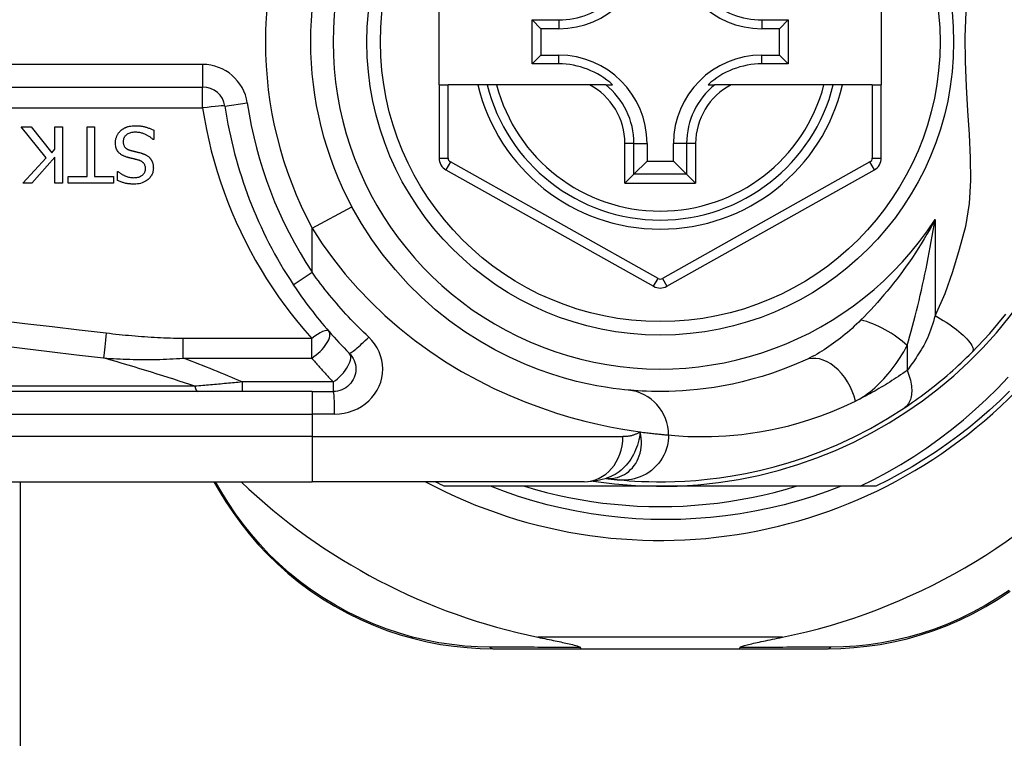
# Model space of a CAD drawing. Header units: inches. Extents: x 3.4 to 95.3, y 5.8 to 50.1.
# Tile 12 of 83: x 4.231 to 5.089, y 22.011 to 22.638. Entities that reach past the tile are written whole.
import ezdxf

# ---------------------------------------------------------------- set-up
doc = ezdxf.new("R2010")
doc.units = ezdxf.units.IN
doc.header["$MEASUREMENT"] = 0
doc.layers.add('Visible Edges(ANSI)', color=7, linetype='Continuous', lineweight=25)
doc.layers.add('Visible Tangent Edges(ANSI)', color=7, linetype='Continuous', lineweight=25)

msp = doc.modelspace()

# ---------------------------------------------------------------- linework, layer by layer
at = {"layer": 'Visible Edges(ANSI)'}
for p, q in [((4.59633, 22.58125), (4.59633, 22.65606)), ((4.98215, 22.65606), (4.98215, 22.58125)), ((4.67766, 22.59951), (4.67766, 22.6378)), ((4.67766, 22.6378), (4.68524, 22.63022)), ((4.67766, 22.6378), (4.70074, 22.6378)), ((4.87791, 22.6378), (4.90099, 22.6378)), ((4.90099, 22.6378), (4.89341, 22.63022)), ((4.90099, 22.6378), (4.90099, 22.59951)), ((4.68524, 22.63022), (4.68524, 22.60709)), ((4.70074, 22.63022), (4.68524, 22.63022)), ((4.89341, 22.63022), (4.87791, 22.63022)), ((4.89341, 22.60709), (4.89341, 22.63022)), ((4.67766, 22.59951), (4.68524, 22.60709)), ((4.68524, 22.60709), (4.70074, 22.60709)), ((4.87791, 22.60709), (4.89341, 22.60709)), ((4.90099, 22.59951), (4.89341, 22.60709)), ((4.70074, 22.59951), (4.67766, 22.59951)), ((4.90099, 22.59951), (4.87791, 22.59951)), ((4.59633, 22.58125), (4.59633, 22.51731)), ((4.59633, 22.58125), (4.6042, 22.58125)), ((4.63028, 22.58125), (4.6042, 22.58125)), ((4.63838, 22.58125), (4.63028, 22.58125)), ((4.6465, 22.58125), (4.63838, 22.58125)), ((4.72748, 22.58125), (4.6465, 22.58125)), ((4.74176, 22.58125), (4.72748, 22.58125)), ((4.74176, 22.58125), (4.74767, 22.58125)), ((4.83098, 22.58125), (4.83689, 22.58125)), ((4.85117, 22.58125), (4.83689, 22.58125)), ((4.93215, 22.58125), (4.85117, 22.58125)), ((4.94027, 22.58125), (4.93215, 22.58125)), ((4.94837, 22.58125), (4.94027, 22.58125)), ((4.97428, 22.58125), (4.94837, 22.58125)), ((4.97428, 22.58125), (4.98215, 22.58125)), ((4.98215, 22.5173), (4.98215, 22.58125)), ((3.73814, 22.5793), (4.39012, 22.5793)), ((4.25352, 22.51738), (4.23194, 22.54462)), ((4.23194, 22.54462), (4.24044, 22.54462)), ((4.24044, 22.54462), (4.25843, 22.52173)), ((4.2613, 22.54462), (4.26784, 22.54462)), ((4.2613, 22.52496), (4.2613, 22.54462)), ((4.26784, 22.54462), (4.26784, 22.49541)), ((4.28933, 22.50123), (4.28933, 22.54462)), ((4.28933, 22.54462), (4.29587, 22.54462)), ((4.29587, 22.54462), (4.29587, 22.50123)), ((4.34748, 22.54167), (4.34748, 22.53345)), ((4.34748, 22.53345), (4.347, 22.53345)), ((4.77776, 22.53007), (4.77776, 22.51457)), ((4.80089, 22.51457), (4.80089, 22.53007)), ((4.25843, 22.52173), (4.2613, 22.52496)), ((4.23314, 22.49541), (4.25352, 22.51738)), ((4.2613, 22.51802), (4.24112, 22.49541)), ((4.2613, 22.49541), (4.2613, 22.51802)), ((4.76633, 22.50314), (4.77776, 22.51457)), ((4.77776, 22.51457), (4.80089, 22.51457)), ((4.81232, 22.50314), (4.80089, 22.51457)), ((4.31593, 22.49772), (4.31593, 22.50554)), ((4.31593, 22.50554), (4.31641, 22.50554)), ((4.60236, 22.507), (4.78354, 22.40536)), ((4.7951, 22.40537), (4.97612, 22.507)), ((4.24112, 22.49541), (4.23314, 22.49541)), ((4.26784, 22.49541), (4.2613, 22.49541)), ((4.27282, 22.49541), (4.27282, 22.50123)), ((4.27282, 22.50123), (4.28933, 22.50123)), ((4.31238, 22.49541), (4.27282, 22.49541)), ((4.29587, 22.50123), (4.31238, 22.50123)), ((4.31238, 22.50123), (4.31238, 22.49541)), ((4.76633, 22.50314), (4.75849, 22.4953)), ((4.82016, 22.4953), (4.81232, 22.50314)), ((4.48563, 22.31354), (3.83657, 22.31354)), ((4.48563, 22.31354), (4.50406, 22.31354)), ((4.74202, 22.23772), (4.74207, 22.23772)), ((3.83657, 22.2348), (4.48563, 22.2348)), ((4.23104, 22.2348), (4.23104, 19.18706)), ((4.4, 22.2348), (4.40463, 22.2268)), ((4.72289, 22.2348), (4.48563, 22.2348)), ((4.78933, 22.23086), (4.60124, 22.23086)), ((4.96362, 22.23086), (4.78933, 22.23086)), ((4.97741, 22.23086), (4.96362, 22.23086)), ((4.64322, 22.08913), (4.72027, 22.08913)), ((4.72027, 22.08913), (4.85838, 22.08913)), ((4.85838, 22.08913), (4.93581, 22.08913))]:
    msp.add_line(p, q, dxfattribs=at)
at = {"layer": 'Visible Edges(ANSI)', "flags": 128}
for points in [[(4.31402, 22.53058), (4.31403, 22.53107), (4.31405, 22.53156), (4.31409, 22.53205), (4.31415, 22.53253), (4.31423, 22.533), (4.31432, 22.53348), (4.31442, 22.53395), (4.31454, 22.53442), (4.31468, 22.53489), (4.31484, 22.53535), (4.315, 22.53581), (4.31519, 22.53627), (4.31538, 22.53671), (4.31559, 22.53715), (4.31582, 22.53759), (4.31606, 22.53801), (4.31631, 22.53842), (4.31658, 22.53883), (4.31686, 22.53922), (4.31716, 22.53961), (4.31747, 22.53998), (4.31779, 22.54034), (4.31813, 22.54069), (4.31849, 22.54103)], [(4.31849, 22.54103), (4.31878, 22.5413), (4.31909, 22.54156), (4.3194, 22.54181), (4.31971, 22.54205), (4.32003, 22.54229), (4.32036, 22.54252), (4.32069, 22.54274), (4.32102, 22.54295), (4.32136, 22.54315), (4.3217, 22.54335), (4.32205, 22.54354), (4.32241, 22.54372), (4.32277, 22.54389), (4.32313, 22.54405), (4.3235, 22.54421), (4.32387, 22.54436), (4.32432, 22.54452), (4.32489, 22.5447), (4.32559, 22.54489), (4.32643, 22.54508), (4.32741, 22.54524), (4.32855, 22.54538), (4.32985, 22.54547), (4.33133, 22.5455)], [(4.33181, 22.53984), (4.33091, 22.53982), (4.33001, 22.53977), (4.32911, 22.53968), (4.32821, 22.53954), (4.32733, 22.53935), (4.32647, 22.5391), (4.32567, 22.5388), (4.32497, 22.53847), (4.32437, 22.53812), (4.32386, 22.53777), (4.32342, 22.53742), (4.32304, 22.53708), (4.32269, 22.53672), (4.32237, 22.53633), (4.32208, 22.53593), (4.32181, 22.5355), (4.32158, 22.53506), (4.32137, 22.53459), (4.3212, 22.53412), (4.32107, 22.53363), (4.32096, 22.53313), (4.32089, 22.53263), (4.32085, 22.53213), (4.32084, 22.53162)], [(4.33133, 22.5455), (4.33202, 22.54549), (4.33272, 22.54548), (4.33342, 22.54545), (4.33413, 22.54541), (4.33484, 22.54536), (4.33555, 22.5453), (4.33626, 22.54522), (4.33697, 22.54513), (4.33767, 22.54501), (4.33837, 22.54489), (4.33905, 22.54474), (4.33973, 22.54457), (4.3404, 22.54439), (4.34106, 22.54419), (4.34172, 22.54398), (4.34237, 22.54376), (4.34302, 22.54353), (4.34367, 22.54329), (4.34432, 22.54305), (4.34496, 22.54279), (4.34559, 22.54252), (4.34623, 22.54225), (4.34686, 22.54196), (4.34748, 22.54167)], [(4.347, 22.53345), (4.34653, 22.53389), (4.34605, 22.5343), (4.34556, 22.53471), (4.34506, 22.53509), (4.34455, 22.53547), (4.34403, 22.53583), (4.34351, 22.53618), (4.34297, 22.53651), (4.34243, 22.53683), (4.34187, 22.53713), (4.34131, 22.53742), (4.34074, 22.5377), (4.34015, 22.53796), (4.33956, 22.53821), (4.33894, 22.53845), (4.33828, 22.53869), (4.33758, 22.53892), (4.33684, 22.53913), (4.33607, 22.53933), (4.33527, 22.5395), (4.33444, 22.53964), (4.33359, 22.53974), (4.33271, 22.53981), (4.33181, 22.53984)], [(4.32379, 22.51818), (4.32326, 22.51835), (4.32274, 22.51853), (4.32222, 22.51873), (4.32171, 22.51894), (4.3212, 22.51916), (4.3207, 22.5194), (4.3202, 22.51966), (4.31972, 22.51993), (4.31925, 22.52023), (4.3188, 22.52054), (4.31836, 22.52086), (4.3179, 22.52124), (4.31742, 22.52168), (4.31692, 22.5222), (4.31642, 22.52281), (4.31593, 22.5235), (4.31546, 22.52429), (4.31506, 22.52513), (4.31473, 22.52599), (4.31446, 22.52688), (4.31426, 22.5278), (4.31412, 22.52872), (4.31404, 22.52965), (4.31402, 22.53058)], [(4.32084, 22.53162), (4.32086, 22.531), (4.32091, 22.53039), (4.321, 22.52978), (4.32114, 22.52917), (4.32132, 22.52859), (4.32155, 22.52803), (4.32181, 22.52754), (4.32208, 22.52712), (4.32236, 22.52676), (4.32262, 22.52646), (4.32287, 22.52621), (4.32313, 22.52597), (4.3234, 22.52575), (4.32369, 22.52554), (4.32398, 22.52535), (4.32428, 22.52516), (4.32459, 22.52499), (4.32491, 22.52483), (4.32523, 22.52469), (4.32556, 22.52455), (4.32589, 22.52442), (4.32622, 22.5243), (4.32656, 22.52419), (4.3269, 22.52408)], [(4.3269, 22.52408), (4.32727, 22.52398), (4.32762, 22.52388), (4.32794, 22.52379), (4.32826, 22.52371), (4.32856, 22.52363), (4.32885, 22.52356), (4.32913, 22.52349), (4.32941, 22.52341), (4.32969, 22.52335), (4.32997, 22.52328), (4.33026, 22.52321), (4.33055, 22.52314), (4.33085, 22.52306), (4.33117, 22.52299), (4.33151, 22.52291), (4.33187, 22.52282), (4.33225, 22.52273), (4.33265, 22.52263), (4.33308, 22.52252), (4.33355, 22.52241), (4.33405, 22.52229), (4.33459, 22.52215), (4.33517, 22.52201), (4.33579, 22.52185)], [(4.33579, 22.52185), (4.33608, 22.52177), (4.33637, 22.52169), (4.33666, 22.52161), (4.33694, 22.52152), (4.33723, 22.52143), (4.33751, 22.52133), (4.3378, 22.52124), (4.33808, 22.52113), (4.33836, 22.52103), (4.33864, 22.52092), (4.33892, 22.52081), (4.33919, 22.5207), (4.33947, 22.52058), (4.33974, 22.52045), (4.34001, 22.52033), (4.34028, 22.52019), (4.34056, 22.52005), (4.34091, 22.51986), (4.34132, 22.51962), (4.34178, 22.51932), (4.34228, 22.51897), (4.34281, 22.51855), (4.34336, 22.51806), (4.34393, 22.5175)], [(4.33388, 22.51559), (4.33342, 22.51571), (4.33297, 22.51583), (4.33252, 22.51595), (4.33207, 22.51606), (4.33162, 22.51617), (4.33118, 22.51628), (4.33074, 22.51639), (4.33031, 22.5165), (4.32988, 22.5166), (4.32945, 22.51671), (4.32902, 22.51681), (4.3286, 22.51691), (4.32818, 22.51702), (4.32776, 22.51712), (4.32735, 22.51722), (4.32694, 22.51732), (4.32653, 22.51743), (4.32613, 22.51753), (4.32573, 22.51763), (4.32534, 22.51774), (4.32494, 22.51785), (4.32456, 22.51796), (4.32417, 22.51807), (4.32379, 22.51818)], [(4.3403, 22.50793), (4.34028, 22.50853), (4.34023, 22.50912), (4.34015, 22.50971), (4.34002, 22.51029), (4.33984, 22.51086), (4.33962, 22.51141), (4.33937, 22.51189), (4.3391, 22.51231), (4.33883, 22.51268), (4.33855, 22.513), (4.33827, 22.51328), (4.33799, 22.51354), (4.3377, 22.51378), (4.33739, 22.51401), (4.33707, 22.51423), (4.33674, 22.51443), (4.33641, 22.51462), (4.33606, 22.51479), (4.33571, 22.51495), (4.33535, 22.5151), (4.33499, 22.51524), (4.33462, 22.51537), (4.33425, 22.51548), (4.33388, 22.51559)], [(4.34393, 22.5175), (4.34413, 22.51728), (4.34432, 22.51705), (4.34451, 22.51682), (4.34469, 22.51659), (4.34487, 22.51635), (4.34504, 22.5161), (4.3452, 22.51585), (4.34535, 22.5156), (4.3455, 22.51535), (4.34564, 22.51509), (4.34578, 22.51482), (4.34591, 22.51456), (4.34603, 22.51429), (4.34615, 22.51401), (4.34626, 22.51373), (4.34637, 22.51343), (4.3465, 22.51306), (4.34662, 22.51263), (4.34675, 22.51213), (4.34687, 22.51157), (4.34697, 22.51094), (4.34705, 22.51023), (4.3471, 22.50946), (4.34712, 22.50861)], [(4.31641, 22.50554), (4.31677, 22.50522), (4.31715, 22.50491), (4.31753, 22.5046), (4.31792, 22.50431), (4.31832, 22.50403), (4.31872, 22.50376), (4.31913, 22.5035), (4.31955, 22.50325), (4.31998, 22.503), (4.3204, 22.50277), (4.32084, 22.50254), (4.32127, 22.50232), (4.32171, 22.50211), (4.32215, 22.50191), (4.32265, 22.5017), (4.32323, 22.50146), (4.3239, 22.50122), (4.32465, 22.50098), (4.32549, 22.50075), (4.3264, 22.50055), (4.32732, 22.50039), (4.32825, 22.50028), (4.32919, 22.50022), (4.33013, 22.50019)], [(4.33013, 22.50019), (4.33098, 22.50021), (4.33184, 22.50028), (4.33268, 22.50038), (4.33352, 22.50054), (4.33435, 22.50076), (4.33515, 22.50103), (4.3359, 22.50136), (4.33656, 22.5017), (4.33712, 22.50206), (4.33761, 22.50242), (4.33801, 22.50276), (4.33835, 22.50308), (4.33866, 22.5034), (4.33894, 22.50375), (4.3392, 22.50411), (4.33943, 22.50449), (4.33964, 22.50488), (4.33982, 22.50529), (4.33997, 22.50572), (4.34009, 22.50615), (4.34019, 22.50659), (4.34025, 22.50703), (4.34029, 22.50748), (4.3403, 22.50793)], [(4.34712, 22.50861), (4.3471, 22.50781), (4.34703, 22.50701), (4.34692, 22.50622), (4.34676, 22.50545), (4.34655, 22.50468), (4.3463, 22.50392), (4.34598, 22.50318), (4.34563, 22.50246), (4.34523, 22.50177), (4.34478, 22.50111), (4.3443, 22.50048), (4.34378, 22.49987), (4.34321, 22.49928), (4.34255, 22.49866), (4.34176, 22.49801), (4.34086, 22.49736), (4.33982, 22.49672), (4.33864, 22.49613), (4.33736, 22.49562), (4.33605, 22.49521), (4.3347, 22.4949), (4.33333, 22.49469), (4.33195, 22.49457), (4.33057, 22.49453)], [(4.33057, 22.49453), (4.33, 22.49453), (4.32943, 22.49455), (4.32887, 22.49457), (4.3283, 22.49459), (4.32773, 22.49463), (4.32717, 22.49468), (4.3266, 22.49473), (4.32604, 22.49479), (4.32547, 22.49486), (4.32491, 22.49494), (4.32435, 22.49503), (4.32379, 22.49513), (4.32324, 22.49524), (4.32268, 22.49536), (4.32211, 22.4955), (4.3215, 22.49565), (4.32087, 22.49583), (4.32022, 22.49602), (4.31955, 22.49624), (4.31885, 22.49648), (4.31814, 22.49675), (4.31742, 22.49704), (4.31668, 22.49737), (4.31593, 22.49772)], [(4.7613, 22.31483), (4.75807, 22.31514), (4.7537, 22.31562), (4.74823, 22.31632), (4.74168, 22.31728), (4.73413, 22.31856), (4.72561, 22.32026), (4.71616, 22.32244), (4.70584, 22.32518), (4.69472, 22.32861), (4.68293, 22.33277), (4.67061, 22.3377), (4.65789, 22.34342), (4.64492, 22.34997), (4.63184, 22.35738), (4.61877, 22.36566), (4.60588, 22.37486), (4.5933, 22.38491), (4.58111, 22.39578), (4.5694, 22.40739), (4.55822, 22.41969), (4.54765, 22.43262), (4.53777, 22.44613), (4.52864, 22.46015), (4.52034, 22.47463)], [(4.46922, 22.40681), (4.471, 22.40414), (4.47281, 22.40148), (4.47464, 22.39883), (4.4765, 22.3962), (4.47838, 22.39358), (4.48028, 22.39098), (4.4822, 22.38839), (4.48414, 22.38582), (4.48611, 22.38327), (4.4881, 22.38073), (4.49011, 22.37821), (4.49213, 22.37571), (4.49418, 22.37322), (4.49625, 22.37075), (4.49834, 22.3683), (4.50045, 22.36587), (4.50258, 22.36346), (4.50472, 22.36107), (4.50689, 22.3587), (4.50907, 22.35635), (4.51127, 22.35402), (4.51349, 22.35171), (4.51573, 22.34942), (4.51798, 22.34715)], [(5.06121, 22.34769), (5.07669, 22.36414), (5.09089, 22.38111)], [(4.51798, 22.34715), (4.51926, 22.34572), (4.5204, 22.34417), (4.52139, 22.34252), (4.52221, 22.34077), (4.52286, 22.33895), (4.52334, 22.33708), (4.52364, 22.33517), (4.52374, 22.33324), (4.52365, 22.33131), (4.52336, 22.32939), (4.52288, 22.32752), (4.52223, 22.32569), (4.5214, 22.32394), (4.52041, 22.32228), (4.51926, 22.32072), (4.51797, 22.3193), (4.51655, 22.31801), (4.515, 22.31686), (4.51335, 22.31587), (4.5116, 22.31504), (4.50979, 22.31439), (4.50791, 22.31392), (4.50599, 22.31363), (4.50406, 22.31354)], [(4.91579, 22.34098), (4.90614, 22.33678), (4.89663, 22.33303), (4.8873, 22.32969), (4.87817, 22.32676), (4.86927, 22.3242), (4.86063, 22.32199), (4.85227, 22.3201), (4.84421, 22.31852), (4.83647, 22.3172), (4.82904, 22.31613), (4.82193, 22.31528), (4.81515, 22.31462), (4.8087, 22.31415), (4.8026, 22.31382), (4.79684, 22.31363), (4.79144, 22.31354), (4.78639, 22.31355), (4.78171, 22.31362), (4.77738, 22.31376), (4.77342, 22.31394), (4.76983, 22.31415), (4.76661, 22.31438), (4.76377, 22.31461), (4.7613, 22.31483)], [(5.00226, 22.29927), (5.00463, 22.30086), (5.00702, 22.3025), (5.00946, 22.30419), (5.01191, 22.30592), (5.0144, 22.30771), (5.0169, 22.30953), (5.01941, 22.3114), (5.02194, 22.31331), (5.02448, 22.31526), (5.02703, 22.31725), (5.02958, 22.31928), (5.03213, 22.32135), (5.03466, 22.32343), (5.03718, 22.32554), (5.03968, 22.32768), (5.04217, 22.32983), (5.04463, 22.33201), (5.04707, 22.3342), (5.04949, 22.33642), (5.05189, 22.33864), (5.05426, 22.34089), (5.05661, 22.34314), (5.05892, 22.34541), (5.06121, 22.34769)], [(4.96362, 22.23086), (4.97566, 22.23683), (4.98751, 22.24318), (4.99914, 22.2499), (5.01056, 22.25698), (5.02175, 22.26443), (5.03271, 22.27223), (5.04343, 22.28038), (5.05389, 22.28889), (5.06408, 22.29773), (5.07398, 22.30688), (5.08357, 22.31633), (5.09285, 22.32608)], [(5.09409, 22.31389), (5.08549, 22.30553), (5.07667, 22.29742), (5.06762, 22.28955), (5.05836, 22.28194), (5.04889, 22.27458), (5.03922, 22.2675), (5.02936, 22.26068), (5.01931, 22.25414), (5.00908, 22.24789), (4.99868, 22.24192), (4.98812, 22.23624), (4.97741, 22.23086)], [(4.75407, 22.23642), (4.75779, 22.2361), (4.76217, 22.23576), (4.7672, 22.23544), (4.77288, 22.23515), (4.77921, 22.23493), (4.78617, 22.23481), (4.79377, 22.23482), (4.80198, 22.23501), (4.81081, 22.2354), (4.82025, 22.23604), (4.83027, 22.23699), (4.84087, 22.23827), (4.85203, 22.23995), (4.86372, 22.24208), (4.87593, 22.2447), (4.88863, 22.24786), (4.90178, 22.25164), (4.91533, 22.25607), (4.92926, 22.26121), (4.94351, 22.26712), (4.958, 22.27384), (4.97268, 22.28142), (4.98745, 22.28988), (5.00226, 22.29927)], [(4.72289, 22.2348), (4.73244, 22.2355), (4.74232, 22.23782)], [(4.74207, 22.23772), (4.74273, 22.23764), (4.74337, 22.23756), (4.744, 22.23748), (4.74462, 22.23741), (4.74522, 22.23734), (4.74581, 22.23727), (4.74639, 22.23721), (4.74695, 22.23714), (4.7475, 22.23708), (4.74803, 22.23703), (4.74855, 22.23697), (4.74906, 22.23692), (4.74956, 22.23686), (4.75004, 22.23681), (4.7505, 22.23677), (4.75095, 22.23672), (4.75139, 22.23668), (4.75182, 22.23663), (4.75223, 22.23659), (4.75262, 22.23656), (4.75301, 22.23652), (4.75337, 22.23648), (4.75373, 22.23645), (4.75407, 22.23642)], [(4.94711, 22.23086), (4.93487, 22.22626), (4.92248, 22.22204), (4.90998, 22.21821), (4.89737, 22.21478), (4.88468, 22.21175), (4.87191, 22.20911), (4.85906, 22.20688), (4.84616, 22.20505), (4.8332, 22.20362), (4.82021, 22.2026), (4.80718, 22.20199), (4.79413, 22.20178), (4.78106, 22.20198), (4.76799, 22.20259), (4.75495, 22.20361), (4.74196, 22.20504), (4.72903, 22.20688), (4.71618, 22.20912), (4.70342, 22.21175), (4.69074, 22.21479), (4.67817, 22.21822), (4.66571, 22.22204), (4.65337, 22.22626), (4.64116, 22.23086)], [(4.67077, 22.23086), (4.6804, 22.22805), (4.69009, 22.22547), (4.69984, 22.22314), (4.70964, 22.22105), (4.71949, 22.2192), (4.72939, 22.2176), (4.73932, 22.21624), (4.74929, 22.21513), (4.75928, 22.21426), (4.76928, 22.21364), (4.7793, 22.21327), (4.78933, 22.21314), (4.79935, 22.21327), (4.80937, 22.21364), (4.81937, 22.21426), (4.82936, 22.21513), (4.83933, 22.21624), (4.84926, 22.2176), (4.85916, 22.2192), (4.86901, 22.22105), (4.87881, 22.22314), (4.88856, 22.22547), (4.89825, 22.22805), (4.90788, 22.23086)], [(4.40463, 22.2268), (4.41038, 22.21731), (4.41664, 22.20788), (4.4234, 22.19856), (4.43066, 22.18938), (4.43841, 22.18038), (4.44664, 22.17161), (4.45534, 22.16312), (4.46451, 22.15493), (4.47414, 22.14709), (4.4842, 22.13966), (4.49463, 22.13267), (4.50539, 22.12613), (4.51644, 22.12008), (4.52772, 22.11454), (4.53919, 22.10953), (4.5508, 22.10509), (4.56249, 22.10122), (4.57422, 22.09791), (4.58596, 22.09515), (4.59766, 22.09292), (4.60928, 22.09123), (4.62079, 22.09004), (4.63212, 22.08935), (4.64322, 22.08913)], [(4.93581, 22.08913), (4.94689, 22.08935), (4.95818, 22.09004), (4.96966, 22.09121), (4.98125, 22.0929), (4.99292, 22.09511), (5.00463, 22.09786), (5.01633, 22.10115), (5.028, 22.105), (5.03958, 22.10943), (5.05103, 22.11441), (5.06229, 22.11993), (5.07332, 22.12595), (5.08407, 22.13246), (5.0945, 22.13942)], [(4.68266, 22.09913), (4.68466, 22.09872), (4.68663, 22.09831), (4.68857, 22.09791), (4.69048, 22.09752), (4.69234, 22.09714), (4.69417, 22.09676), (4.69596, 22.09639), (4.6977, 22.09602), (4.6994, 22.09567), (4.70104, 22.09532), (4.70263, 22.09498), (4.70416, 22.09465), (4.70562, 22.09433), (4.70703, 22.09402), (4.70837, 22.09373), (4.70974, 22.09341), (4.71121, 22.09307), (4.71272, 22.09271), (4.71421, 22.09233), (4.71562, 22.09195), (4.71691, 22.09156), (4.71812, 22.09115), (4.71911, 22.09071), (4.71967, 22.0902)], [(4.85898, 22.0902), (4.85938, 22.09061), (4.86009, 22.09097), (4.86092, 22.09129), (4.86188, 22.09161), (4.86288, 22.09191), (4.86395, 22.0922), (4.86511, 22.0925), (4.86638, 22.09282), (4.86774, 22.09314), (4.86918, 22.09348), (4.8707, 22.09382), (4.8723, 22.09417), (4.87395, 22.09453), (4.87566, 22.0949), (4.87743, 22.09528), (4.87927, 22.09567), (4.88118, 22.09607), (4.88314, 22.09648), (4.88516, 22.0969), (4.88724, 22.09733), (4.88936, 22.09776), (4.89153, 22.09821), (4.89374, 22.09867), (4.89599, 22.09913)], [(4.72027, 22.08913), (4.72024, 22.08913), (4.72022, 22.08914), (4.72019, 22.08915), (4.72016, 22.08916), (4.72014, 22.08918), (4.72011, 22.0892), (4.72009, 22.08922), (4.72006, 22.08925), (4.72004, 22.08928), (4.72001, 22.08932), (4.71998, 22.08936), (4.71996, 22.0894), (4.71993, 22.08945), (4.71991, 22.0895), (4.71988, 22.08955), (4.71986, 22.08961), (4.71983, 22.08967), (4.71981, 22.08974), (4.71979, 22.0898), (4.71976, 22.08988), (4.71974, 22.08995), (4.71971, 22.09003), (4.71969, 22.09011), (4.71967, 22.0902)], [(4.85838, 22.08913), (4.85841, 22.08913), (4.85843, 22.08914), (4.85846, 22.08915), (4.85849, 22.08916), (4.85851, 22.08918), (4.85854, 22.0892), (4.85856, 22.08922), (4.85859, 22.08925), (4.85861, 22.08928), (4.85864, 22.08932), (4.85867, 22.08936), (4.85869, 22.0894), (4.85872, 22.08945), (4.85874, 22.0895), (4.85877, 22.08955), (4.85879, 22.08961), (4.85882, 22.08967), (4.85884, 22.08974), (4.85886, 22.0898), (4.85889, 22.08988), (4.85891, 22.08995), (4.85894, 22.09003), (4.85896, 22.09011), (4.85898, 22.0902)]]:
    msp.add_lwpolyline(points, dxfattribs=at)
at = {"layer": 'Visible Edges(ANSI)'}
msp.add_circle((4.78933, 22.61866), 0.25591, dxfattribs=at)
for centre, radius, start, end in [((4.78933, 22.61866), 0.43504, 241.92751, 118.07249), ((4.78933, 22.61866), 0.3878, 261.33391, 70.21195), ((4.78933, 22.61866), 0.30512, 151.83282, 208.16718), ((4.70074, 22.70724), 0.07702, 270, 0), ((4.87791, 22.70724), 0.07702, 180, 270), ((4.70074, 22.70724), 0.06944, 270, 312.51741), ((4.87791, 22.70724), 0.06944, 227.48259, 270), ((4.70074, 22.53007), 0.07702, 0, 90), ((4.87791, 22.53007), 0.07702, 90, 180), ((4.70074, 22.53007), 0.06944, 47.48259, 90), ((4.87791, 22.53007), 0.06944, 90, 132.51741), ((4.78933, 22.61866), 0.15551, 193.91643, 346.08357), ((4.39012, 22.55961), 0.01969, 8.41327, 90), ((4.78933, 22.61866), 0.38386, 188.41327, 213.49631), ((4.60814, 22.51731), 0.01181, 180, 240.70877), ((4.97034, 22.5173), 0.01181, 299.31319, 0), ((4.78932, 22.41566), 0.01181, 240.70877, 299.31319), ((4.78933, 22.6178), 0.52953, 281.6205, 318.6133), ((4.78933, 22.6178), 0.52953, 226.3272, 258.3795), ((4.78933, 22.61866), 0.431, 242.95157, 244.12615)]:
    msp.add_arc(centre, radius, start, end, dxfattribs=at)
at = {"layer": 'Visible Tangent Edges(ANSI)'}
for p, q in [((4.70074, 22.6378), (4.70074, 22.63022)), ((4.87791, 22.6378), (4.87791, 22.63022)), ((4.70074, 22.59951), (4.70074, 22.60709)), ((4.87791, 22.59951), (4.87791, 22.60709)), ((4.39012, 22.59898), (3.73814, 22.59898)), ((4.39012, 22.59898), (4.39012, 22.5793)), ((4.6042, 22.51731), (4.6042, 22.58125)), ((4.97428, 22.58125), (4.97428, 22.5173)), ((4.39012, 22.561), (4.39012, 22.5793)), ((4.4096, 22.56249), (4.42907, 22.56537)), ((3.73814, 22.561), (4.39012, 22.561)), ((4.75849, 22.4953), (4.75849, 22.53007)), ((4.76633, 22.53007), (4.75849, 22.53007)), ((4.76633, 22.50314), (4.76633, 22.53007)), ((4.76633, 22.53007), (4.77776, 22.53007)), ((4.81232, 22.53007), (4.80089, 22.53007)), ((4.82016, 22.53007), (4.81232, 22.53007)), ((4.81232, 22.53007), (4.81232, 22.50314)), ((4.82016, 22.53007), (4.82016, 22.4953)), ((4.59633, 22.51731), (4.6042, 22.51731)), ((4.60621, 22.51387), (4.60236, 22.507)), ((4.7874, 22.41223), (4.60621, 22.51387)), ((4.97227, 22.51387), (4.79125, 22.41223)), ((4.97612, 22.507), (4.97227, 22.51387)), ((4.97428, 22.5173), (4.98215, 22.5173)), ((4.75849, 22.4953), (4.82016, 22.4953)), ((4.81232, 22.50314), (4.76633, 22.50314)), ((4.48563, 22.45604), (4.52034, 22.47463)), ((5.02903, 22.46369), (5.02903, 22.37976)), ((4.48563, 22.41767), (4.48563, 22.45604)), ((4.46922, 22.40681), (4.48563, 22.41767)), ((4.78354, 22.40536), (4.7874, 22.41223)), ((4.79125, 22.41223), (4.7951, 22.40537)), ((4.48529, 22.35986), (4.37309, 22.35986)), ((4.37309, 22.34277), (4.37309, 22.35986)), ((4.48529, 22.34277), (4.48529, 22.35986)), ((5.00473, 22.3537), (5.00473, 22.33203)), ((4.37309, 22.34277), (4.48529, 22.34277)), ((4.38338, 22.31813), (3.83425, 22.31813)), ((4.42471, 22.32188), (4.42471, 22.31354)), ((4.50406, 22.32188), (4.42471, 22.32188)), ((4.50406, 22.32188), (4.50406, 22.31354)), ((4.48563, 22.31354), (4.48563, 22.29385)), ((3.83657, 22.29385), (4.48563, 22.29385)), ((4.50529, 22.29385), (4.48563, 22.29385)), ((4.48563, 22.29385), (4.48563, 22.27417)), ((4.48563, 22.27417), (3.83657, 22.27417)), ((4.48563, 22.27417), (4.75679, 22.27417)), ((4.48563, 22.27417), (4.48563, 22.2348)), ((4.407, 22.22535), (4.40149, 22.2348)), ((4.89599, 22.09913), (4.68266, 22.09913))]:
    msp.add_line(p, q, dxfattribs=at)
at = {"layer": 'Visible Tangent Edges(ANSI)', "flags": 128}
for points in [[(5.05583, 22.64479), (5.0551, 22.62308), (5.05535, 22.60145), (5.05623, 22.57976), (5.05744, 22.55854), (5.05867, 22.53787), (5.05961, 22.51761), (5.05982, 22.49763), (5.05874, 22.47772), (5.05564, 22.45759), (5.05005, 22.43756), (5.04411, 22.41793), (5.03767, 22.39869), (5.02903, 22.37976)], [(4.39012, 22.561), (4.39167, 22.55161), (4.39344, 22.54227), (4.39544, 22.53298), (4.39767, 22.52375), (4.40012, 22.51459), (4.40279, 22.5055), (4.40568, 22.49649), (4.40879, 22.48756), (4.41211, 22.47872), (4.41563, 22.46997), (4.41937, 22.46133), (4.42331, 22.45279), (4.42745, 22.44436), (4.43179, 22.43604), (4.43632, 22.42784), (4.44104, 22.41976), (4.44595, 22.41181), (4.45105, 22.40398), (4.45632, 22.39628), (4.46177, 22.38872), (4.4674, 22.38129), (4.4732, 22.374), (4.47916, 22.36686), (4.48529, 22.35986)], [(5.02903, 22.46369), (5.02672, 22.45936), (5.02435, 22.45508), (5.02194, 22.45085), (5.01949, 22.44668), (5.01699, 22.44256), (5.01444, 22.4385), (5.01187, 22.4345), (5.00925, 22.43055), (5.0066, 22.42667), (5.00392, 22.42285), (5.00121, 22.41908), (4.99848, 22.41539), (4.99572, 22.41175), (4.99293, 22.40818), (4.99012, 22.40466), (4.98729, 22.40121), (4.98444, 22.39781), (4.98158, 22.39448), (4.9787, 22.39122), (4.97582, 22.38802), (4.97294, 22.38489), (4.97006, 22.38185), (4.96719, 22.37888), (4.96434, 22.376)], [(5.00473, 22.3537), (5.00592, 22.35783), (5.0071, 22.36203), (5.00828, 22.36631), (5.00945, 22.37065), (5.0106, 22.37503), (5.01174, 22.37946), (5.01287, 22.38393), (5.01398, 22.38843), (5.01506, 22.39297), (5.01613, 22.39753), (5.01718, 22.4021), (5.01822, 22.40671), (5.01923, 22.41134), (5.02022, 22.416), (5.0212, 22.42069), (5.02215, 22.42539), (5.02309, 22.43012), (5.024, 22.43487), (5.0249, 22.43964), (5.02577, 22.44442), (5.02662, 22.44922), (5.02744, 22.45403), (5.02825, 22.45886), (5.02903, 22.46369)], [(4.48563, 22.45604), (4.49452, 22.44234), (4.50415, 22.42899), (4.51449, 22.41603), (4.52548, 22.4035), (4.53706, 22.39145), (4.54919, 22.37989), (4.56179, 22.36889), (4.57483, 22.35847), (4.58825, 22.34867), (4.60199, 22.33952), (4.61597, 22.33108), (4.63008, 22.32336), (4.6442, 22.31633), (4.65824, 22.30998), (4.67208, 22.30429), (4.68563, 22.29923), (4.69877, 22.2948), (4.71141, 22.29096), (4.72343, 22.28771), (4.73474, 22.285), (4.74528, 22.28277), (4.755, 22.28094), (4.76387, 22.27947), (4.77186, 22.27831)], [(4.53498, 22.36107), (4.5327, 22.36322), (4.53044, 22.3654), (4.52819, 22.36759), (4.52597, 22.3698), (4.52376, 22.37203), (4.52157, 22.37428), (4.51939, 22.37655), (4.51724, 22.37884), (4.51511, 22.38114), (4.51299, 22.38347), (4.5109, 22.38581), (4.50882, 22.38816), (4.50677, 22.39054), (4.50474, 22.39293), (4.50273, 22.39534), (4.50074, 22.39776), (4.49877, 22.4002), (4.49683, 22.40265), (4.4949, 22.40512), (4.493, 22.40761), (4.49113, 22.4101), (4.48927, 22.41261), (4.48744, 22.41514), (4.48563, 22.41767)], [(4.3061, 22.36437), (4.28243, 22.36714), (4.25876, 22.36991), (4.2351, 22.37269), (4.21143, 22.37548)], [(4.96434, 22.376), (4.96243, 22.37412), (4.96051, 22.37228), (4.95857, 22.37046), (4.95662, 22.36867), (4.95465, 22.36692), (4.95267, 22.3652), (4.95068, 22.36352), (4.94868, 22.36187), (4.94666, 22.36026), (4.94464, 22.35869), (4.94262, 22.35715), (4.94058, 22.35566), (4.93854, 22.3542), (4.93648, 22.35278), (4.93442, 22.3514), (4.93235, 22.35006), (4.93028, 22.34876), (4.9282, 22.34751), (4.92613, 22.3463), (4.92405, 22.34513), (4.92197, 22.34402), (4.9199, 22.34295), (4.91784, 22.34194), (4.91579, 22.34098)], [(5.02903, 22.37976), (5.02835, 22.37719), (5.02762, 22.37464), (5.02685, 22.37213), (5.02604, 22.36965), (5.02518, 22.36723), (5.02429, 22.36485), (5.02335, 22.36252), (5.02237, 22.36026), (5.02136, 22.35806), (5.02031, 22.35592), (5.01923, 22.35386), (5.01812, 22.35188), (5.01698, 22.34999), (5.01584, 22.34816), (5.0147, 22.34638), (5.01356, 22.34463), (5.01242, 22.34291), (5.01129, 22.34124), (5.01017, 22.3396), (5.00906, 22.338), (5.00795, 22.33644), (5.00686, 22.33493), (5.00579, 22.33346), (5.00473, 22.33203)], [(5.02903, 22.37976), (5.0314, 22.37844), (5.03379, 22.37704), (5.03619, 22.37558), (5.0386, 22.37406), (5.04098, 22.37249), (5.04332, 22.37088), (5.04559, 22.36924), (5.04779, 22.36758), (5.04989, 22.36591), (5.05186, 22.36425), (5.05369, 22.3626), (5.05537, 22.36099), (5.05688, 22.35942), (5.05821, 22.35791), (5.05935, 22.35647), (5.0603, 22.35511), (5.06105, 22.35384), (5.06161, 22.35265), (5.06197, 22.35157), (5.06215, 22.35059), (5.06215, 22.34971), (5.06199, 22.34894), (5.06167, 22.34826), (5.06121, 22.34769)], [(4.37309, 22.35986), (4.37029, 22.35987), (4.36749, 22.35991), (4.36469, 22.35996), (4.36189, 22.36003), (4.35909, 22.36011), (4.35629, 22.36022), (4.3535, 22.36034), (4.3507, 22.36048), (4.3479, 22.36063), (4.34511, 22.3608), (4.34232, 22.36098), (4.33952, 22.36118), (4.33673, 22.36138), (4.33394, 22.3616), (4.33115, 22.36183), (4.32837, 22.36207), (4.32558, 22.36232), (4.32279, 22.36259), (4.32001, 22.36286), (4.31723, 22.36315), (4.31444, 22.36344), (4.31166, 22.36374), (4.30888, 22.36405), (4.3061, 22.36437)], [(4.50529, 22.29385), (4.50941, 22.29404), (4.5135, 22.29461), (4.5175, 22.29555), (4.52138, 22.29686), (4.5251, 22.29852), (4.52863, 22.3005), (4.53193, 22.30279), (4.53497, 22.30537), (4.53772, 22.30823), (4.54016, 22.31133), (4.54227, 22.31466), (4.54404, 22.31816), (4.54545, 22.32181), (4.54647, 22.32556), (4.54708, 22.32939), (4.54728, 22.33326), (4.54706, 22.33712), (4.54643, 22.34094), (4.5454, 22.34469), (4.54401, 22.34832), (4.54225, 22.35181), (4.54015, 22.35513), (4.53772, 22.35822), (4.53498, 22.36107)], [(4.2091, 22.35426), (4.23277, 22.3514), (4.25644, 22.34854), (4.28011, 22.34569), (4.30378, 22.34285)], [(4.95957, 22.30515), (4.96173, 22.30626), (4.96387, 22.30747), (4.966, 22.30879), (4.96812, 22.3102), (4.97022, 22.31171), (4.97229, 22.3133), (4.97435, 22.31498), (4.97638, 22.31675), (4.97839, 22.31859), (4.98036, 22.3205), (4.98231, 22.32248), (4.98422, 22.32452), (4.98611, 22.32664), (4.98797, 22.32881), (4.98979, 22.33106), (4.99159, 22.33336), (4.99336, 22.33572), (4.99509, 22.33814), (4.99679, 22.34061), (4.99846, 22.34314), (5.00008, 22.34571), (5.00167, 22.34833), (5.00322, 22.35099), (5.00473, 22.3537)], [(4.30378, 22.34285), (4.30663, 22.34266), (4.30948, 22.34248), (4.31234, 22.34232), (4.31519, 22.34217), (4.31805, 22.34203), (4.32092, 22.3419), (4.32379, 22.3418), (4.32666, 22.3417), (4.32953, 22.34162), (4.33241, 22.34156), (4.33529, 22.34151), (4.33817, 22.34148), (4.34106, 22.34147), (4.34396, 22.34148), (4.34685, 22.34151), (4.34975, 22.34155), (4.35265, 22.34162), (4.35556, 22.34171), (4.35847, 22.34182), (4.36139, 22.34196), (4.36431, 22.34212), (4.36723, 22.34231), (4.37016, 22.34252), (4.37309, 22.34277)], [(4.48529, 22.34277), (4.48605, 22.34186), (4.48681, 22.34096), (4.48757, 22.34007), (4.48834, 22.33917), (4.48911, 22.33828), (4.48987, 22.33739), (4.49065, 22.33651), (4.49142, 22.33563), (4.4922, 22.33475), (4.49297, 22.33387), (4.49375, 22.333), (4.49453, 22.33212), (4.49532, 22.33126), (4.4961, 22.33039), (4.49689, 22.32953), (4.49768, 22.32867), (4.49847, 22.32781), (4.49926, 22.32695), (4.50006, 22.3261), (4.50085, 22.32525), (4.50165, 22.3244), (4.50245, 22.32356), (4.50326, 22.32272), (4.50406, 22.32188)], [(5.00473, 22.33203), (5.00282, 22.33068), (5.00092, 22.32936), (4.99902, 22.32805), (4.99712, 22.32677), (4.99524, 22.32551), (4.99335, 22.32428), (4.99147, 22.32306), (4.98958, 22.32186), (4.98769, 22.32068), (4.9858, 22.31952), (4.98391, 22.31837), (4.98202, 22.31725), (4.98013, 22.31614), (4.97825, 22.31505), (4.97636, 22.31397), (4.97448, 22.31292), (4.9726, 22.31188), (4.97073, 22.31087), (4.96886, 22.30987), (4.96699, 22.30889), (4.96513, 22.30793), (4.96328, 22.30699), (4.96142, 22.30606), (4.95957, 22.30515)], [(5.00473, 22.33203), (5.00539, 22.33035), (5.00601, 22.32866), (5.00657, 22.32694), (5.00707, 22.32523), (5.00751, 22.32351), (5.00788, 22.32179), (5.00818, 22.32009), (5.00842, 22.31841), (5.00857, 22.31676), (5.00865, 22.31514), (5.00866, 22.31357), (5.00858, 22.31204), (5.00843, 22.31057), (5.0082, 22.30916), (5.0079, 22.30781), (5.00752, 22.30654), (5.00707, 22.30534), (5.00656, 22.30422), (5.00598, 22.30319), (5.00534, 22.30223), (5.00464, 22.30137), (5.00389, 22.30058), (5.0031, 22.29989), (5.00226, 22.29927)], [(4.42471, 22.32188), (4.42298, 22.32172), (4.42124, 22.32156), (4.41951, 22.3214), (4.41778, 22.32123), (4.41605, 22.32107), (4.41432, 22.32091), (4.41258, 22.32075), (4.41086, 22.3206), (4.40913, 22.32044), (4.4074, 22.32028), (4.40567, 22.32012), (4.40395, 22.31997), (4.40222, 22.31981), (4.4005, 22.31965), (4.39878, 22.3195), (4.39706, 22.31934), (4.39534, 22.31919), (4.39363, 22.31904), (4.39192, 22.31888), (4.3902, 22.31873), (4.38849, 22.31858), (4.38679, 22.31843), (4.38508, 22.31828), (4.38338, 22.31813)], [(4.79655, 22.27562), (4.79915, 22.27538), (4.80216, 22.27511), (4.80555, 22.27486), (4.80934, 22.27462), (4.81352, 22.27441), (4.81808, 22.27426), (4.82303, 22.27418), (4.82835, 22.27418), (4.83405, 22.27427), (4.84013, 22.27449), (4.84657, 22.27486), (4.85337, 22.27539), (4.86053, 22.27613), (4.86803, 22.27709), (4.87587, 22.2783), (4.88404, 22.27979), (4.89254, 22.28158), (4.90136, 22.28371), (4.91048, 22.2862), (4.91987, 22.28909), (4.9295, 22.29241), (4.93935, 22.29617), (4.94939, 22.30041), (4.95957, 22.30515)], [(4.77186, 22.27831), (4.7715, 22.27592), (4.77108, 22.27357), (4.77058, 22.27127), (4.77, 22.26901), (4.76934, 22.2668), (4.76861, 22.26464), (4.76779, 22.26253), (4.7669, 22.26047), (4.76591, 22.25847), (4.76484, 22.25652), (4.76368, 22.25463), (4.76243, 22.25281), (4.76111, 22.25107), (4.75971, 22.2494), (4.75824, 22.24782), (4.7567, 22.24632), (4.75509, 22.24491), (4.75342, 22.24359), (4.75169, 22.24237), (4.7499, 22.24125), (4.74806, 22.24023), (4.74618, 22.23931), (4.74427, 22.23851), (4.74232, 22.23782)], [(4.74335, 22.23762), (4.74553, 22.23759), (4.74771, 22.23775), (4.74988, 22.23809), (4.75201, 22.23861), (4.75409, 22.23931), (4.75612, 22.24018), (4.75808, 22.24123), (4.75997, 22.24245), (4.76177, 22.24383), (4.76347, 22.24537), (4.76506, 22.24706), (4.76653, 22.24889), (4.76787, 22.25085), (4.76907, 22.25294), (4.77013, 22.25514), (4.77103, 22.25745), (4.77177, 22.25985), (4.77234, 22.26233), (4.77273, 22.26488), (4.77294, 22.26749), (4.77297, 22.27015), (4.7728, 22.27285), (4.77243, 22.27557), (4.77186, 22.27831)], [(4.79655, 22.27562), (4.79647, 22.27317), (4.79623, 22.27066), (4.79582, 22.26812), (4.79523, 22.26555), (4.79446, 22.26297), (4.7935, 22.26041), (4.79234, 22.25789), (4.791, 22.25542), (4.78946, 22.25304), (4.78775, 22.25075), (4.78586, 22.24858), (4.78382, 22.24655), (4.78164, 22.24468), (4.77934, 22.24298), (4.77693, 22.24147), (4.77444, 22.24014), (4.77189, 22.23902), (4.7693, 22.23809), (4.7667, 22.23735), (4.7641, 22.23681), (4.76152, 22.23646), (4.75898, 22.23628), (4.75649, 22.23627), (4.75407, 22.23642)], [(4.77186, 22.27831), (4.77131, 22.27796), (4.77075, 22.27763), (4.77018, 22.27732), (4.76961, 22.27702), (4.76903, 22.27674), (4.76844, 22.27647), (4.76784, 22.27622), (4.76724, 22.27598), (4.76663, 22.27575), (4.76602, 22.27555), (4.7654, 22.27535), (4.76477, 22.27517), (4.76413, 22.27501), (4.76349, 22.27486), (4.76284, 22.27473), (4.76219, 22.27461), (4.76153, 22.27451), (4.76087, 22.27441), (4.7602, 22.27434), (4.75953, 22.27428), (4.75885, 22.27423), (4.75817, 22.27419), (4.75748, 22.27417), (4.75679, 22.27417)], [(4.77186, 22.27831), (4.77332, 22.27811), (4.77474, 22.27792), (4.77613, 22.27774), (4.77748, 22.27757), (4.7788, 22.27741), (4.78008, 22.27726), (4.78132, 22.27711), (4.78252, 22.27698), (4.78369, 22.27685), (4.78482, 22.27672), (4.78591, 22.27661), (4.78696, 22.2765), (4.78797, 22.2764), (4.78895, 22.2763), (4.78989, 22.27621), (4.79078, 22.27612), (4.79164, 22.27604), (4.79246, 22.27597), (4.79324, 22.2759), (4.79398, 22.27584), (4.79468, 22.27578), (4.79535, 22.27572), (4.79597, 22.27567), (4.79655, 22.27562)], [(4.74207, 22.23772), (4.7421, 22.23771), (4.74214, 22.23771), (4.74218, 22.23771), (4.74222, 22.2377), (4.74226, 22.2377), (4.7423, 22.23769), (4.74234, 22.23769), (4.74239, 22.23768), (4.74243, 22.23768), (4.74248, 22.23768), (4.74253, 22.23767), (4.74258, 22.23767), (4.74264, 22.23767), (4.74269, 22.23766), (4.74275, 22.23766), (4.74281, 22.23765), (4.74287, 22.23765), (4.74293, 22.23765), (4.743, 22.23764), (4.74306, 22.23764), (4.74313, 22.23763), (4.7432, 22.23763), (4.74327, 22.23762), (4.74335, 22.23762)], [(4.64078, 22.09046), (4.62991, 22.09072), (4.61883, 22.09144), (4.60757, 22.09264), (4.59619, 22.09434), (4.58474, 22.09655), (4.57326, 22.09928), (4.56178, 22.10254), (4.55034, 22.10635), (4.53898, 22.11072), (4.52775, 22.11563), (4.51671, 22.12106), (4.50589, 22.12699), (4.49535, 22.13339), (4.48513, 22.14024), (4.47528, 22.1475), (4.46584, 22.15516), (4.45684, 22.16316), (4.4483, 22.17147), (4.44023, 22.18003), (4.43262, 22.18881), (4.42548, 22.19778), (4.41883, 22.20688), (4.41267, 22.21609), (4.407, 22.22535)], [(5.09357, 22.14), (5.08336, 22.13319), (5.07283, 22.12682), (5.06203, 22.12091), (5.05101, 22.11551), (5.0398, 22.11062), (5.02847, 22.10627), (5.01705, 22.10248), (5.0056, 22.09923), (4.99414, 22.09652), (4.98273, 22.09432), (4.97138, 22.09263), (4.96015, 22.09144), (4.9491, 22.09073), (4.93826, 22.09046)], [(4.71967, 22.0902), (4.71623, 22.09021), (4.7128, 22.09022), (4.70939, 22.09022), (4.70598, 22.09023), (4.70259, 22.09024), (4.69921, 22.09025), (4.69585, 22.09026), (4.69249, 22.09027), (4.68915, 22.09028), (4.68582, 22.09029), (4.6825, 22.0903), (4.6792, 22.09031), (4.67592, 22.09032), (4.67264, 22.09034), (4.66938, 22.09035), (4.66614, 22.09036), (4.66291, 22.09037), (4.6597, 22.09038), (4.65651, 22.0904), (4.65333, 22.09041), (4.65017, 22.09042), (4.64702, 22.09043), (4.64389, 22.09045), (4.64078, 22.09046)], [(4.93826, 22.09046), (4.93514, 22.09045), (4.93199, 22.09044), (4.92883, 22.09042), (4.92565, 22.09041), (4.92246, 22.0904), (4.91925, 22.09038), (4.91602, 22.09037), (4.91278, 22.09036), (4.90952, 22.09035), (4.90625, 22.09034), (4.90296, 22.09032), (4.89965, 22.09031), (4.89634, 22.0903), (4.893, 22.09029), (4.88966, 22.09028), (4.8863, 22.09027), (4.88293, 22.09026), (4.87954, 22.09025), (4.87615, 22.09024), (4.87274, 22.09023), (4.86932, 22.09022), (4.86588, 22.09022), (4.86244, 22.09021), (4.85898, 22.0902)]]:
    msp.add_lwpolyline(points, dxfattribs=at)
at = {"layer": 'Visible Tangent Edges(ANSI)'}
msp.add_circle((4.78933, 22.61866), 0.24409, dxfattribs=at)
for centre, radius, start, end in [((4.78933, 22.61866), 0.28543, 32.8812, 327.1188), ((4.78933, 22.61866), 0.34449, 151.83282, 208.16718), ((4.39012, 22.55961), 0.03937, 8.41327, 90), ((4.78933, 22.61866), 0.16339, 193.23324, 346.76676), ((4.78933, 22.61866), 0.14764, 194.67485, 345.32515), ((4.70074, 22.53007), 0.05775, 0, 62.41478), ((4.70074, 22.53007), 0.06559, 0, 51.29033), ((4.87791, 22.53007), 0.06559, 128.70967, 180), ((4.87791, 22.53007), 0.05775, 117.58522, 180), ((4.78933, 22.61866), 0.36417, 188.41327, 213.49631), ((4.60814, 22.51731), 0.00394, 180, 240.70877), ((4.97034, 22.5173), 0.00394, 299.31319, 0), ((4.78932, 22.41566), 0.00394, 240.70877, 299.31319)]:
    msp.add_arc(centre, radius, start, end, dxfattribs=at)
for centre, major_axis, ratio, start_param, end_param in [((4.39012, 22.55961), (0.01947, 0.00288), 0.069894, 0, 1.560459), ((4.98042, 22.3537), (0.034, -0.01985), 0.367954, 1.008544, 2.26339), ((4.48529, 22.35331), (0.01483, 0.01294), 0.257129, 0, 1.350045), ((4.48529, 22.35331), (0.01483, 0.01294), 0.431187, 4.352465, 6.283185), ((4.3061, 22.35794), (0.00234, 0.01955), 0.041071, 1.240547, 2.457785), ((4.53189, 22.36107), (-0.01392, -0.01392), 0.111497, 0, 1.681769), ((0.87377, 22.5583), (3.67256, -0.33874), 0.074886, 0.305987, 0.372439), ((0.88306, 22.61866), (3.67247, -0.40075), 0.088107, 0.277502, 0.326292), ((4.50406, 22.33322), (0.01392, 0.01392), 0.446023, 4.292626, 6.283185), ((4.93211, 22.30515), (-0.01632, 0.03583), 0.663135, 4.419079, 6.283185), ((4.38571, 22.33322), (0, -0.01969), 0.183721, 5.58589, 6.283185), ((4.75769, 22.27562), (0.00362, 0.0392), 0.987056, 4.803178, 6.283185), ((4.50406, 22.29385), (0, 0.01969), 0.062411, 4.712389, 6.283185), ((4.72289, 22.27417), (0, -0.03937), 0.860915, 0, 1.570796), ((4.72931, 22.04131), (0.01245, 0.19646), 0.394768, 6.26267, 6.279105), ((4.41328, 22.2318), (-0.00866, -0.005), 0.489372, 0, 0.521893), ((4.64322, 22.09913), (0, -0.01), 0.489692, 5.761173, 6.283185), ((4.93581, 22.09913), (0, -0.01), 0.490597, 0, 0.522348)]:
    msp.add_ellipse(centre, major_axis=major_axis, ratio=ratio, start_param=start_param, end_param=end_param, dxfattribs=at)

doc.saveas('drawing.dxf')
